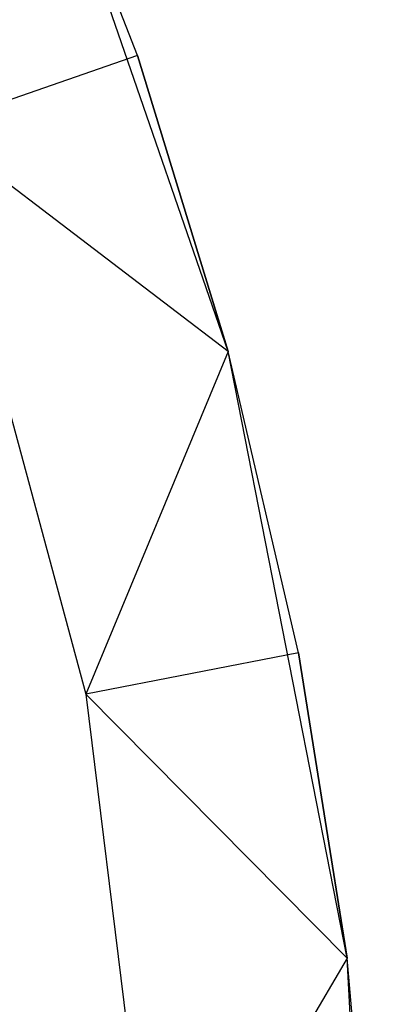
# Model space of a CAD drawing. Extents: x -3.43 to 3.43, y -2.81 to 3.33.
# Tile 35 of 36: x 2.82 to 3.07, y 0.6 to 1.29. Entities that reach past the tile are written whole.
import ezdxf

# ---------------------------------------------------------------- set-up
doc = ezdxf.new("R2010")
doc.units = 0
doc.header["$LTSCALE"] = 2.54
doc.layers.get('0').update_dxf_attribs({"color": 13, "linetype": 'CONTINUOUS'})

# ---------------------------------------------------------------- blocks, each defined once
blk = doc.blocks.new('MSR-DOWNLIGHT_PM_STL_4')
at = {"color": 0}
for p, q in [((2.99097, 0.92979, 3.505), (2.85102, 1.33459, 3.505)), ((2.92806, 1.13463, 0.255), (2.85102, 1.33459, 3.505)), ((2.99097, 0.92979, 3.505), (2.85102, 1.33459, 3.505)), ((2.92806, 1.13463, 0.255), (2.85102, 1.33459, 0.255)), ((2.92806, 1.13463, 0.255), (2.85102, 1.33459, 3.505)), ((2.92806, 1.13463, 0.255), (2.85102, 1.33459, 0.255)), ((2.92806, 1.13463, 0.255), (2.7863, 1.08562, 0.105)), ((2.92806, 1.13463, 0.255), (2.7863, 1.08562, 0.105)), ((2.99097, 0.92979, 0.255), (2.92806, 1.13463, 0.255)), ((2.92806, 1.13463, 0.255), (2.99097, 0.92979, 3.505)), ((2.92806, 1.13463, 0.255), (2.99097, 0.92979, 3.505)), ((2.99097, 0.92979, 0.255), (2.92806, 1.13463, 0.255)), ((2.7863, 1.08562, 0.105), (2.89223, 0.69226, 0.105)), ((2.99097, 0.92979, 0.255), (2.7863, 1.08562, 0.105)), ((2.99097, 0.92979, 0.255), (2.7863, 1.08562, 0.105)), ((2.7863, 1.08562, 0.105), (2.89223, 0.69226, 0.105)), ((2.99097, 0.92979, 0.255), (2.89223, 0.69226, 0.105)), ((2.99097, 0.92979, 0.255), (2.89223, 0.69226, 0.105)), ((3.07322, 0.50946, 3.505), (2.99097, 0.92979, 3.505)), ((3.03944, 0.72106, 0.255), (2.99097, 0.92979, 3.505)), ((3.07322, 0.50946, 3.505), (2.99097, 0.92979, 3.505)), ((3.03944, 0.72106, 0.255), (2.99097, 0.92979, 0.255)), ((2.99097, 0.92979, 0.255), (2.99097, 0.92979, 3.505)), ((3.03944, 0.72106, 0.255), (2.99097, 0.92979, 3.505)), ((2.99097, 0.92979, 0.255), (2.99097, 0.92979, 3.505)), ((3.03944, 0.72106, 0.255), (2.99097, 0.92979, 0.255)), ((3.03944, 0.72106, 0.255), (2.89223, 0.69226, 0.105)), ((3.03944, 0.72106, 0.255), (2.89223, 0.69226, 0.105)), ((3.07322, 0.50946, 0.255), (3.03944, 0.72106, 0.255)), ((3.03944, 0.72106, 0.255), (3.07322, 0.50946, 3.505)), ((3.03944, 0.72106, 0.255), (3.07322, 0.50946, 3.505)), ((3.07322, 0.50946, 0.255), (3.03944, 0.72106, 0.255)), ((2.89223, 0.69226, 0.105), (2.94238, 0.28798, 0.105)), ((3.07322, 0.50946, 0.255), (2.89223, 0.69226, 0.105)), ((3.07322, 0.50946, 0.255), (2.89223, 0.69226, 0.105)), ((2.89223, 0.69226, 0.105), (2.94238, 0.28798, 0.105)), ((3.07322, 0.50946, 0.255), (2.94238, 0.28798, 0.105)), ((3.07322, 0.50946, 0.255), (2.94238, 0.28798, 0.105)), ((3.09617, 0.08177, 3.505), (3.07322, 0.50946, 3.505)), ((3.09216, 0.29602, 0.255), (3.07322, 0.50946, 3.505)), ((3.09617, 0.08177, 3.505), (3.07322, 0.50946, 3.505)), ((3.09216, 0.29602, 0.255), (3.07322, 0.50946, 0.255)), ((3.07322, 0.50946, 0.255), (3.07322, 0.50946, 3.505)), ((3.09216, 0.29602, 0.255), (3.07322, 0.50946, 3.505)), ((3.07322, 0.50946, 0.255), (3.07322, 0.50946, 3.505)), ((3.09216, 0.29602, 0.255), (3.07322, 0.50946, 0.255))]:
    blk.add_line(p, q, dxfattribs=at)

msp = doc.modelspace()

# ---------------------------------------------------------------- block references
at = {"color": 0}
msp.add_blockref('MSR-DOWNLIGHT_PM_STL_4', (-0.02658, 0.12697, -10.41735), dxfattribs=at)

doc.saveas('drawing.dxf')
